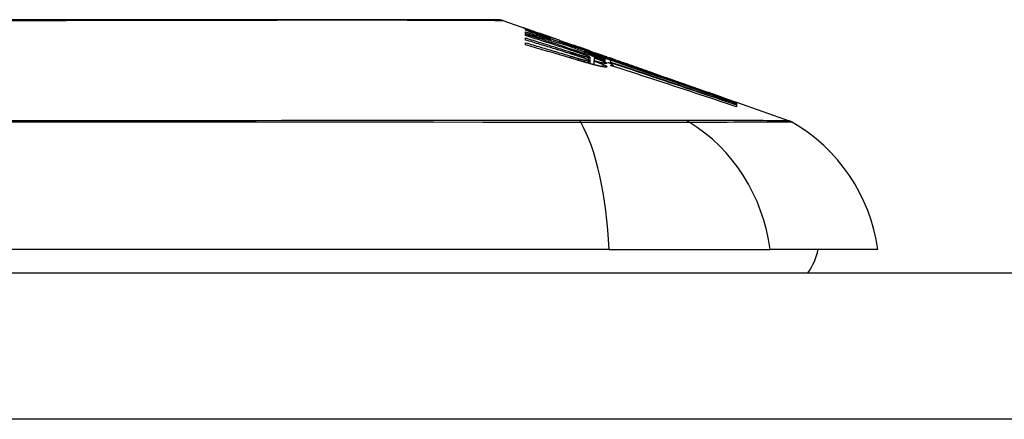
# Model space of a CAD drawing. Header units: inches. Extents: x 25 to 686, y 75 to 315.
# Tile 76 of 256: x 87.112 to 87.777, y 306.681 to 306.951. Entities that reach past the tile are written whole.
import ezdxf

# ---------------------------------------------------------------- set-up
doc = ezdxf.new("R2010")
doc.units = ezdxf.units.IN
doc.header["$MEASUREMENT"] = 0
doc.layers.add('Visible Edges(ANSI)', color=7, linetype='Continuous', lineweight=25)
doc.layers.add('Visible Tangent Edges(ANSI)', color=7, linetype='Continuous', lineweight=25)

msp = doc.modelspace()

# ---------------------------------------------------------------- linework, layer by layer
at = {"layer": 'Visible Edges(ANSI)'}
for p, q in [((87.43815, 306.95007), (87.45496, 306.94418)), ((87.45362, 306.94345), (87.45362, 306.94407)), ((87.45362, 306.94119), (87.45362, 306.94228)), ((87.45362, 306.93978), (87.45362, 306.94091)), ((87.46004, 306.94239), (87.46357, 306.94113)), ((87.46325, 306.94121), (87.46325, 306.9408)), ((87.47019, 306.93862), (87.47019, 306.93831)), ((87.45362, 306.93682), (87.45362, 306.93818)), ((87.45362, 306.93345), (87.45362, 306.93497)), ((87.4705, 306.9372), (87.4705, 306.93636)), ((87.47682, 306.93599), (87.47682, 306.93653)), ((87.48179, 306.9337), (87.48179, 306.93298)), ((87.48966, 306.93204), (87.48614, 306.93327)), ((87.48614, 306.93327), (87.48614, 306.93307)), ((87.48614, 306.93307), (87.48614, 306.93277)), ((87.49318, 306.92947), (87.49318, 306.92877)), ((87.49701, 306.92516), (87.49701, 306.92272)), ((87.49726, 306.92935), (87.50048, 306.92824)), ((87.49753, 306.92923), (87.49753, 306.92892)), ((87.50946, 306.92369), (87.50377, 306.92578)), ((87.50558, 306.92647), (87.51016, 306.92486)), ((87.50716, 306.92548), (87.50716, 306.92502)), ((87.49701, 306.92272), (87.49701, 306.92086)), ((87.49971, 306.92279), (87.49971, 306.92014)), ((87.49991, 306.9249), (87.49991, 306.92489)), ((87.49991, 306.92489), (87.49991, 306.92274)), ((87.50716, 306.92433), (87.50716, 306.92359)), ((87.50716, 306.92329), (87.50716, 306.92252)), ((87.50933, 306.92156), (87.5113, 306.92092)), ((87.5113, 306.92301), (87.50946, 306.92369)), ((87.51023, 306.92484), (87.51016, 306.92486)), ((87.5113, 306.92174), (87.5113, 306.92301)), ((87.5113, 306.92092), (87.5113, 306.92152)), ((87.5113, 306.92092), (87.5113, 306.92068)), ((87.51143, 306.92348), (87.51143, 306.92416)), ((87.51143, 306.92348), (87.51143, 306.92331)), ((87.51275, 306.92391), (87.51275, 306.92388)), ((87.51275, 306.91969), (87.51275, 306.91908)), ((87.53819, 306.91505), (87.54875, 306.91136)), ((87.594, 306.89536), (87.594, 306.89484)), ((87.59623, 306.89474), (87.63169, 306.88233)), ((87.59623, 306.89473), (87.59623, 306.89407)), ((87.59624, 306.89456), (87.59623, 306.89407)), ((87.59623, 306.89398), (87.59623, 306.89307)), ((87.59623, 306.89294), (87.59623, 306.89168)), ((87.59624, 306.89458), (87.59624, 306.89457)), ((87.59624, 306.89457), (87.59624, 306.89456)), ((87.51003, 306.79542), (86.65266, 306.79542)), ((87.51003, 306.79542), (87.61882, 306.79542)), ((87.69158, 306.79542), (87.61882, 306.79542)), ((25.62734, 306.77967), (91.23234, 306.77967))]:
    msp.add_line(p, q, dxfattribs=at)
at = {"layer": 'Visible Edges(ANSI)', "flags": 128}
for points in [[(87.43654, 306.95034), (87.43611, 306.95034), (87.43482, 306.95035), (87.43269, 306.95035), (87.42972, 306.95036), (87.42592, 306.95037), (87.42128, 306.95039), (87.4158, 306.9504), (87.40951, 306.95041), (87.40242, 306.95043), (87.39456, 306.95045), (87.38596, 306.95046), (87.37666, 306.95048), (87.36667, 306.9505), (87.35598, 306.95051), (87.34463, 306.95053), (87.33265, 306.95053), (87.32006, 306.95053), (87.30689, 306.95051), (87.29318, 306.9505), (87.27898, 306.95048), (87.26427, 306.95046), (87.2491, 306.95045), (87.2335, 306.95043), (87.21755, 306.95041), (87.20131, 306.9504), (87.18481, 306.95039), (87.16805, 306.95037), (87.15104, 306.95036), (87.13385, 306.95035), (87.11654, 306.95035), (87.09916, 306.95034)], [(87.45642, 306.94334), (87.45582, 306.94357), (87.45527, 306.94378), (87.45477, 306.94398), (87.45431, 306.94416), (87.4539, 306.94432), (87.45355, 306.94447), (87.45323, 306.9446), (87.45297, 306.94471), (87.45275, 306.9448), (87.45258, 306.94488), (87.45244, 306.94495), (87.45235, 306.945), (87.45229, 306.94503), (87.45227, 306.94505), (87.45229, 306.94506), (87.45234, 306.94505), (87.45243, 306.94503), (87.45256, 306.94499), (87.45274, 306.94494), (87.45296, 306.94487), (87.45322, 306.94478), (87.45353, 306.94468), (87.45389, 306.94456), (87.45429, 306.94442)], [(87.45362, 306.94407), (87.45469, 306.94368), (87.45577, 306.94328), (87.45685, 306.94289), (87.45793, 306.94249), (87.45902, 306.94209), (87.46011, 306.94169), (87.46121, 306.94128), (87.46232, 306.94087), (87.46343, 306.94046), (87.46456, 306.94005), (87.46569, 306.93963), (87.46684, 306.93921), (87.468, 306.93878), (87.46917, 306.93835), (87.47036, 306.93792), (87.47156, 306.93747), (87.47277, 306.93703), (87.474, 306.93657), (87.47525, 306.93611), (87.47652, 306.93565), (87.47781, 306.93517), (87.47911, 306.93469), (87.48044, 306.9342), (87.48179, 306.9337)], [(87.4705, 306.9372), (87.46977, 306.93747), (87.46904, 306.93774), (87.46831, 306.93801), (87.46758, 306.93828), (87.46686, 306.93855), (87.46614, 306.93881), (87.46542, 306.93908), (87.46471, 306.93934), (87.46399, 306.93961), (87.46328, 306.93987), (87.46258, 306.94013), (87.46187, 306.94039), (87.46117, 306.94065), (87.46047, 306.94091), (87.45977, 306.94117), (87.45908, 306.94143), (87.45839, 306.94168), (87.4577, 306.94194), (87.45701, 306.94219), (87.45633, 306.94245), (87.45565, 306.9427), (87.45497, 306.94295), (87.45429, 306.9432), (87.45362, 306.94345)], [(87.45362, 306.94228), (87.45432, 306.94208), (87.45503, 306.94187), (87.45573, 306.94166), (87.45644, 306.94145), (87.45714, 306.94124), (87.45785, 306.94103), (87.45855, 306.94082), (87.45925, 306.94061), (87.45996, 306.9404), (87.46066, 306.94019), (87.46137, 306.93998), (87.46207, 306.93977), (87.46277, 306.93956), (87.46348, 306.93935), (87.46418, 306.93913), (87.46488, 306.93892), (87.46559, 306.93871), (87.46629, 306.93849), (87.46699, 306.93828), (87.46769, 306.93806), (87.4684, 306.93785), (87.4691, 306.93763), (87.4698, 306.93742), (87.4705, 306.9372)], [(87.4821, 306.93289), (87.48092, 306.93324), (87.47974, 306.9336), (87.47856, 306.93396), (87.47738, 306.93432), (87.47619, 306.93467), (87.47501, 306.93502), (87.47383, 306.93538), (87.47264, 306.93573), (87.47145, 306.93608), (87.47027, 306.93643), (87.46908, 306.93678), (87.46789, 306.93713), (87.46671, 306.93747), (87.46552, 306.93782), (87.46433, 306.93816), (87.46314, 306.9385), (87.46195, 306.93884), (87.46076, 306.93918), (87.45957, 306.93952), (87.45838, 306.93986), (87.45719, 306.94019), (87.456, 306.94052), (87.45481, 306.94086), (87.45362, 306.94119)], [(87.45362, 306.94091), (87.45584, 306.94019), (87.45807, 306.93947), (87.46031, 306.93874), (87.46254, 306.93801), (87.46478, 306.93728), (87.46702, 306.93655), (87.46926, 306.93582), (87.4715, 306.93508), (87.47374, 306.93435), (87.47599, 306.93361), (87.47823, 306.93287), (87.48047, 306.93214), (87.48271, 306.9314), (87.48495, 306.93066), (87.48719, 306.92992), (87.48942, 306.92918), (87.49165, 306.92844), (87.49388, 306.9277), (87.49611, 306.92696), (87.49833, 306.92623), (87.50054, 306.92549), (87.50275, 306.92475), (87.50496, 306.92402), (87.50716, 306.92329)], [(87.48469, 306.92981), (87.4834, 306.93023), (87.48211, 306.93065), (87.48082, 306.93107), (87.47953, 306.93148), (87.47824, 306.9319), (87.47694, 306.93232), (87.47565, 306.93274), (87.47436, 306.93315), (87.47306, 306.93357), (87.47177, 306.93399), (87.47047, 306.9344), (87.46917, 306.93482), (87.46788, 306.93524), (87.46658, 306.93565), (87.46528, 306.93607), (87.46399, 306.93648), (87.46269, 306.9369), (87.46139, 306.93731), (87.4601, 306.93772), (87.4588, 306.93814), (87.4575, 306.93855), (87.45621, 306.93896), (87.45491, 306.93937), (87.45362, 306.93978)], [(87.45429, 306.94442), (87.45446, 306.94436), (87.45463, 306.9443), (87.45481, 306.94424), (87.45499, 306.94417), (87.45518, 306.9441), (87.45538, 306.94404), (87.45559, 306.94396), (87.4558, 306.94389), (87.45601, 306.94381), (87.45624, 306.94373), (87.45647, 306.94365), (87.45671, 306.94357), (87.45695, 306.94348), (87.4572, 306.94339), (87.45746, 306.9433), (87.45772, 306.94321), (87.45799, 306.94311), (87.45827, 306.94302), (87.45855, 306.94292), (87.45883, 306.94281), (87.45913, 306.94271), (87.45943, 306.9426), (87.45973, 306.9425), (87.46004, 306.94239)], [(87.47019, 306.93831), (87.46952, 306.93855), (87.46886, 306.93878), (87.46819, 306.93902), (87.46753, 306.93926), (87.46688, 306.93949), (87.46623, 306.93972), (87.46558, 306.93996), (87.46494, 306.94019), (87.46431, 306.94041), (87.46369, 306.94064), (87.46308, 306.94086), (87.46248, 306.94108), (87.46189, 306.9413), (87.46131, 306.94151), (87.46074, 306.94171), (87.46019, 306.94192), (87.45966, 306.94212), (87.45914, 306.94231), (87.45864, 306.9425), (87.45815, 306.94268), (87.45769, 306.94285), (87.45724, 306.94302), (87.45682, 306.94318), (87.45642, 306.94334)], [(87.46646, 306.94015), (87.46598, 306.94032), (87.46554, 306.94047), (87.46513, 306.94061), (87.46477, 306.94073), (87.46446, 306.94084), (87.46418, 306.94093), (87.46395, 306.94101), (87.46375, 306.94108), (87.46359, 306.94113), (87.46346, 306.94116), (87.46337, 306.94119), (87.4633, 306.94121), (87.46326, 306.94121), (87.46325, 306.94121), (87.46327, 306.94119), (87.46333, 306.94116), (87.46343, 306.94112), (87.46358, 306.94106), (87.46378, 306.94098), (87.46402, 306.94088), (87.46431, 306.94077), (87.46465, 306.94064), (87.46504, 306.94049), (87.46548, 306.94033)], [(87.46548, 306.94033), (87.46563, 306.94027), (87.46578, 306.94021), (87.46594, 306.94015), (87.46611, 306.94009), (87.46627, 306.94003), (87.46645, 306.93997), (87.46662, 306.9399), (87.4668, 306.93984), (87.46698, 306.93977), (87.46717, 306.9397), (87.46736, 306.93963), (87.46755, 306.93956), (87.46775, 306.93949), (87.46795, 306.93942), (87.46816, 306.93934), (87.46837, 306.93927), (87.46858, 306.93919), (87.4688, 306.93911), (87.46902, 306.93903), (87.46924, 306.93895), (87.46947, 306.93887), (87.46971, 306.93879), (87.46995, 306.9387), (87.47019, 306.93862)], [(87.47682, 306.93653), (87.47635, 306.9367), (87.47589, 306.93686), (87.47542, 306.93702), (87.47496, 306.93718), (87.47449, 306.93735), (87.47403, 306.93751), (87.47357, 306.93767), (87.47311, 306.93783), (87.47266, 306.93799), (87.4722, 306.93815), (87.47175, 306.93831), (87.4713, 306.93846), (87.47085, 306.93862), (87.47041, 306.93878), (87.46997, 306.93893), (87.46954, 306.93908), (87.46912, 306.93923), (87.4687, 306.93937), (87.4683, 306.93951), (87.4679, 306.93965), (87.46752, 306.93978), (87.46715, 306.93991), (87.4668, 306.94003), (87.46646, 306.94015)], [(87.45362, 306.93818), (87.45487, 306.93779), (87.45612, 306.93741), (87.45738, 306.93702), (87.45863, 306.93663), (87.45988, 306.93625), (87.46114, 306.93586), (87.46239, 306.93547), (87.46364, 306.93508), (87.46489, 306.93469), (87.46615, 306.9343), (87.4674, 306.93391), (87.46865, 306.93352), (87.46991, 306.93313), (87.47116, 306.93273), (87.47241, 306.93234), (87.47366, 306.93195), (87.47491, 306.93156), (87.47616, 306.93116), (87.47741, 306.93077), (87.47866, 306.93038), (87.47991, 306.92998), (87.48116, 306.92959), (87.48241, 306.9292), (87.48365, 306.9288)], [(87.48345, 306.92772), (87.48221, 306.9281), (87.48097, 306.92848), (87.47973, 306.92887), (87.47849, 306.92925), (87.47725, 306.92963), (87.47601, 306.93001), (87.47477, 306.9304), (87.47352, 306.93078), (87.47228, 306.93116), (87.47104, 306.93154), (87.46979, 306.93192), (87.46855, 306.9323), (87.46731, 306.93268), (87.46606, 306.93306), (87.46482, 306.93344), (87.46357, 306.93382), (87.46233, 306.93419), (87.46108, 306.93457), (87.45984, 306.93495), (87.4586, 306.93532), (87.45735, 306.9357), (87.45611, 306.93607), (87.45486, 306.93645), (87.45362, 306.93682)], [(87.45362, 306.93497), (87.45488, 306.9346), (87.45615, 306.93423), (87.45742, 306.93386), (87.45868, 306.93349), (87.45995, 306.93312), (87.46121, 306.93275), (87.46248, 306.93238), (87.46375, 306.93201), (87.46501, 306.93163), (87.46628, 306.93126), (87.46754, 306.93089), (87.46881, 306.93051), (87.47007, 306.93014), (87.47134, 306.92976), (87.4726, 306.92938), (87.47387, 306.92901), (87.47513, 306.92863), (87.4764, 306.92825), (87.47766, 306.92787), (87.47892, 306.92749), (87.48018, 306.92711), (87.48144, 306.92673), (87.4827, 306.92635), (87.48396, 306.92597)], [(87.48945, 306.92304), (87.48797, 306.92348), (87.48648, 306.92392), (87.48499, 306.92436), (87.4835, 306.9248), (87.48201, 306.92524), (87.48052, 306.92568), (87.47903, 306.92612), (87.47754, 306.92656), (87.47604, 306.927), (87.47455, 306.92743), (87.47306, 306.92787), (87.47156, 306.9283), (87.47007, 306.92874), (87.46857, 306.92917), (87.46708, 306.9296), (87.46558, 306.93003), (87.46409, 306.93046), (87.46259, 306.93089), (87.4611, 306.93132), (87.4596, 306.93175), (87.4581, 306.93218), (87.45661, 306.9326), (87.45511, 306.93303), (87.45362, 306.93345)], [(87.47682, 306.93646), (87.47733, 306.93628), (87.47782, 306.93611), (87.47831, 306.93594), (87.47877, 306.93578), (87.47922, 306.93562), (87.47964, 306.93547), (87.48005, 306.93533), (87.48043, 306.93519), (87.4808, 306.93507), (87.48116, 306.93494), (87.48152, 306.93482), (87.48188, 306.93469), (87.48223, 306.93457), (87.48259, 306.93444), (87.48295, 306.93432), (87.48331, 306.93419), (87.48366, 306.93407), (87.48402, 306.93394), (87.48437, 306.93382), (87.48473, 306.9337), (87.48508, 306.93357), (87.48543, 306.93345), (87.48579, 306.93333), (87.48614, 306.93321)], [(87.48873, 306.93189), (87.48824, 306.93206), (87.48775, 306.93222), (87.48726, 306.93239), (87.48676, 306.93256), (87.48627, 306.93273), (87.48578, 306.9329), (87.48528, 306.93307), (87.48479, 306.93323), (87.4843, 306.9334), (87.4838, 306.93357), (87.4833, 306.93375), (87.48281, 306.93392), (87.48231, 306.93409), (87.48181, 306.93426), (87.48132, 306.93443), (87.48082, 306.9346), (87.48032, 306.93477), (87.47982, 306.93495), (87.47932, 306.93512), (87.47882, 306.93529), (87.47832, 306.93547), (87.47782, 306.93564), (87.47732, 306.93581), (87.47682, 306.93599)], [(87.48179, 306.9337), (87.48285, 306.93337), (87.48391, 306.93303), (87.48497, 306.9327), (87.48603, 306.93236), (87.48709, 306.93202), (87.48815, 306.93168), (87.4892, 306.93134), (87.49026, 306.931), (87.49132, 306.93066), (87.49238, 306.93032), (87.49344, 306.92997), (87.4945, 306.92963), (87.49556, 306.92929), (87.49662, 306.92894), (87.49768, 306.9286), (87.49873, 306.92825), (87.49979, 306.92791), (87.50085, 306.92756), (87.5019, 306.92721), (87.50296, 306.92687), (87.50401, 306.92652), (87.50506, 306.92617), (87.50611, 306.92582), (87.50716, 306.92548)], [(87.50716, 306.92359), (87.50615, 306.92397), (87.50514, 306.92434), (87.50414, 306.92471), (87.50313, 306.92508), (87.50212, 306.92546), (87.50112, 306.92583), (87.50011, 306.9262), (87.4991, 306.92658), (87.49809, 306.92695), (87.49707, 306.92733), (87.49605, 306.92771), (87.49502, 306.92809), (87.49399, 306.92847), (87.49295, 306.92886), (87.49191, 306.92924), (87.49086, 306.92963), (87.4898, 306.93003), (87.48873, 306.93042), (87.48765, 306.93082), (87.48657, 306.93123), (87.48547, 306.93164), (87.48436, 306.93205), (87.48323, 306.93246), (87.4821, 306.93289)], [(87.48614, 306.93307), (87.48652, 306.93294), (87.4869, 306.93281), (87.48727, 306.93268), (87.48765, 306.93255), (87.48803, 306.93242), (87.48841, 306.93229), (87.48879, 306.93216), (87.48917, 306.93203), (87.48954, 306.9319), (87.48991, 306.93177), (87.49028, 306.93165), (87.49064, 306.93152), (87.49101, 306.9314), (87.49136, 306.93128), (87.49171, 306.93116), (87.49206, 306.93104), (87.4924, 306.93092), (87.49274, 306.93081), (87.49307, 306.93069), (87.4934, 306.93058), (87.49372, 306.93047), (87.49403, 306.93037), (87.49433, 306.93026), (87.49463, 306.93016)], [(87.49888, 306.92847), (87.49849, 306.9286), (87.4981, 306.92873), (87.4977, 306.92886), (87.49731, 306.929), (87.49691, 306.92913), (87.4965, 306.92926), (87.49609, 306.9294), (87.49568, 306.92954), (87.49527, 306.92968), (87.49485, 306.92982), (87.49443, 306.92996), (87.49401, 306.9301), (87.49359, 306.93024), (87.49316, 306.93039), (87.49273, 306.93053), (87.49229, 306.93068), (87.49186, 306.93083), (87.49142, 306.93098), (87.49097, 306.93113), (87.49053, 306.93128), (87.49008, 306.93143), (87.48963, 306.93158), (87.48918, 306.93173), (87.48873, 306.93189)], [(87.49339, 306.93073), (87.49325, 306.93078), (87.4931, 306.93083), (87.49296, 306.93088), (87.49281, 306.93093), (87.49267, 306.93098), (87.49252, 306.93104), (87.49237, 306.93109), (87.49222, 306.93114), (87.49207, 306.93119), (87.49192, 306.93125), (87.49177, 306.9313), (87.49161, 306.93136), (87.49145, 306.93141), (87.4913, 306.93146), (87.49114, 306.93152), (87.49098, 306.93158), (87.49082, 306.93163), (87.49066, 306.93169), (87.49049, 306.93175), (87.49033, 306.9318), (87.49016, 306.93186), (87.49, 306.93192), (87.48983, 306.93198), (87.48966, 306.93204)], [(87.48836, 306.92616), (87.48816, 306.92622), (87.48796, 306.92629), (87.48775, 306.92635), (87.48755, 306.92642), (87.48735, 306.92649), (87.48714, 306.92655), (87.48694, 306.92662), (87.48673, 306.92668), (87.48653, 306.92675), (87.48632, 306.92681), (87.48612, 306.92688), (87.48591, 306.92694), (87.48571, 306.92701), (87.4855, 306.92707), (87.4853, 306.92714), (87.48509, 306.9272), (87.48489, 306.92727), (87.48468, 306.92733), (87.48448, 306.92739), (87.48427, 306.92746), (87.48406, 306.92752), (87.48386, 306.92759), (87.48365, 306.92765), (87.48345, 306.92772)], [(87.48365, 306.9288), (87.48385, 306.92874), (87.48405, 306.92868), (87.48424, 306.92861), (87.48444, 306.92855), (87.48463, 306.92849), (87.48483, 306.92843), (87.48503, 306.92837), (87.48522, 306.9283), (87.48542, 306.92824), (87.48562, 306.92818), (87.48581, 306.92812), (87.48601, 306.92806), (87.48621, 306.92799), (87.4864, 306.92793), (87.4866, 306.92787), (87.48679, 306.92781), (87.48699, 306.92775), (87.48719, 306.92769), (87.48738, 306.92762), (87.48758, 306.92756), (87.48778, 306.9275), (87.48797, 306.92744), (87.48817, 306.92738), (87.48836, 306.92731)], [(87.48396, 306.92597), (87.48417, 306.92591), (87.48439, 306.92585), (87.4846, 306.92578), (87.48481, 306.92572), (87.48502, 306.92566), (87.48523, 306.92559), (87.48544, 306.92553), (87.48565, 306.92546), (87.48587, 306.9254), (87.48608, 306.92534), (87.48629, 306.92527), (87.4865, 306.92521), (87.48671, 306.92515), (87.48693, 306.92508), (87.48714, 306.92502), (87.48735, 306.92496), (87.48756, 306.92489), (87.48777, 306.92483), (87.48798, 306.92477), (87.48819, 306.9247), (87.48841, 306.92464), (87.48862, 306.92458), (87.48883, 306.92452), (87.48904, 306.92445)], [(87.49106, 306.92767), (87.49081, 306.92775), (87.49056, 306.92784), (87.49031, 306.92793), (87.49005, 306.92802), (87.48979, 306.92811), (87.48953, 306.9282), (87.48927, 306.92829), (87.489, 306.92838), (87.48874, 306.92847), (87.48847, 306.92856), (87.4882, 306.92865), (87.48794, 306.92874), (87.48767, 306.92883), (87.4874, 306.92892), (87.48713, 306.92901), (87.48686, 306.9291), (87.48659, 306.92919), (87.48632, 306.92928), (87.48605, 306.92937), (87.48577, 306.92946), (87.4855, 306.92955), (87.48523, 306.92964), (87.48496, 306.92972), (87.48469, 306.92981)], [(87.48836, 306.92731), (87.48855, 306.92726), (87.48873, 306.9272), (87.48891, 306.92714), (87.4891, 306.92709), (87.48928, 306.92703), (87.48946, 306.92697), (87.48964, 306.92692), (87.48982, 306.92686), (87.49, 306.9268), (87.49019, 306.92675), (87.49037, 306.92669), (87.49055, 306.92664), (87.49072, 306.92659), (87.4909, 306.92653), (87.49108, 306.92648), (87.49126, 306.92642), (87.49144, 306.92637), (87.49161, 306.92632), (87.49179, 306.92627), (87.49197, 306.92621), (87.49214, 306.92616), (87.49232, 306.92611), (87.49249, 306.92606), (87.49266, 306.92601)], [(87.49271, 306.92469), (87.49255, 306.92475), (87.49237, 306.92481), (87.4922, 306.92487), (87.49203, 306.92493), (87.49186, 306.92499), (87.49168, 306.92505), (87.4915, 306.92511), (87.49133, 306.92517), (87.49115, 306.92523), (87.49097, 306.92529), (87.49079, 306.92536), (87.49061, 306.92542), (87.49042, 306.92548), (87.49024, 306.92554), (87.49006, 306.9256), (87.48987, 306.92566), (87.48969, 306.92573), (87.4895, 306.92579), (87.48931, 306.92585), (87.48912, 306.92591), (87.48894, 306.92597), (87.48875, 306.92603), (87.48856, 306.9261), (87.48836, 306.92616)], [(87.49479, 306.92628), (87.49466, 306.92633), (87.49453, 306.92638), (87.4944, 306.92643), (87.49426, 306.92648), (87.49412, 306.92654), (87.49398, 306.92659), (87.49384, 306.92665), (87.49369, 306.9267), (87.49354, 306.92676), (87.49339, 306.92682), (87.49323, 306.92688), (87.49307, 306.92694), (87.49291, 306.92699), (87.49275, 306.92705), (87.49259, 306.92711), (87.49242, 306.92717), (87.49226, 306.92724), (87.49209, 306.9273), (87.49192, 306.92736), (87.49175, 306.92742), (87.49158, 306.92748), (87.49141, 306.92754), (87.49123, 306.9276), (87.49106, 306.92767)], [(87.49266, 306.92601), (87.49282, 306.92596), (87.49298, 306.92592), (87.49313, 306.92587), (87.49329, 306.92583), (87.49344, 306.92579), (87.49359, 306.92575), (87.49373, 306.9257), (87.49388, 306.92567), (87.49402, 306.92563), (87.49416, 306.92559), (87.4943, 306.92555), (87.49444, 306.92552), (87.49457, 306.92548), (87.4947, 306.92545), (87.49482, 306.92542), (87.49495, 306.92538), (87.49507, 306.92535), (87.49518, 306.92533), (87.4953, 306.9253), (87.49541, 306.92527), (87.49552, 306.92525), (87.49562, 306.92522), (87.49572, 306.9252), (87.49582, 306.92518)], [(87.50716, 306.92502), (87.50658, 306.92521), (87.506, 306.92539), (87.50542, 306.92558), (87.50484, 306.92577), (87.50425, 306.92596), (87.50367, 306.92614), (87.50309, 306.92633), (87.50251, 306.92652), (87.50193, 306.9267), (87.50134, 306.92689), (87.50076, 306.92707), (87.50018, 306.92726), (87.49959, 306.92745), (87.49901, 306.92763), (87.49843, 306.92782), (87.49785, 306.928), (87.49726, 306.92819), (87.49668, 306.92837), (87.4961, 306.92856), (87.49551, 306.92874), (87.49493, 306.92892), (87.49435, 306.92911), (87.49376, 306.92929), (87.49318, 306.92947)], [(87.49318, 306.92947), (87.49374, 306.92927), (87.49431, 306.92906), (87.49488, 306.92885), (87.49545, 306.92864), (87.49602, 306.92843), (87.49659, 306.92822), (87.49717, 306.92801), (87.49774, 306.9278), (87.49832, 306.92758), (87.4989, 306.92737), (87.49948, 306.92716), (87.50007, 306.92694), (87.50065, 306.92673), (87.50124, 306.92651), (87.50183, 306.92629), (87.50241, 306.92608), (87.503, 306.92586), (87.5036, 306.92564), (87.50419, 306.92543), (87.50478, 306.92521), (87.50538, 306.92499), (87.50597, 306.92477), (87.50657, 306.92455), (87.50716, 306.92433)], [(87.49634, 306.92969), (87.49625, 306.92972), (87.49615, 306.92975), (87.49605, 306.92979), (87.49595, 306.92983), (87.49585, 306.92986), (87.49574, 306.9299), (87.49563, 306.92994), (87.49552, 306.92998), (87.49541, 306.93002), (87.49529, 306.93006), (87.49518, 306.9301), (87.49505, 306.93014), (87.49493, 306.93019), (87.4948, 306.93023), (87.49467, 306.93028), (87.49454, 306.93033), (87.4944, 306.93037), (87.49427, 306.93042), (87.49413, 306.93047), (87.49398, 306.93052), (87.49384, 306.93057), (87.49369, 306.93062), (87.49354, 306.93068), (87.49339, 306.93073)], [(87.49463, 306.93016), (87.49506, 306.93002), (87.49545, 306.92989), (87.49581, 306.92977), (87.49613, 306.92966), (87.49641, 306.92957), (87.49666, 306.92949), (87.49687, 306.92942), (87.49705, 306.92937), (87.4972, 306.92932), (87.49732, 306.92929), (87.49741, 306.92926), (87.49747, 306.92924), (87.49751, 306.92923), (87.49753, 306.92923), (87.49753, 306.92924), (87.49751, 306.92925), (87.49746, 306.92927), (87.49739, 306.9293), (87.4973, 306.92934), (87.49717, 306.92938), (87.49702, 306.92944), (87.49683, 306.92951), (87.4966, 306.92959), (87.49634, 306.92969)], [(87.49655, 306.92549), (87.4965, 306.92551), (87.49646, 306.92554), (87.49641, 306.92556), (87.49635, 306.92559), (87.4963, 306.92562), (87.49624, 306.92565), (87.49618, 306.92568), (87.49612, 306.92571), (87.49605, 306.92574), (87.49598, 306.92577), (87.49591, 306.9258), (87.49584, 306.92583), (87.49576, 306.92587), (87.49568, 306.9259), (87.4956, 306.92594), (87.49552, 306.92597), (87.49543, 306.92601), (87.49535, 306.92605), (87.49526, 306.92608), (87.49517, 306.92612), (87.49507, 306.92616), (87.49498, 306.9262), (87.49488, 306.92624), (87.49479, 306.92628)], [(87.49582, 306.92518), (87.49598, 306.92515), (87.49611, 306.92512), (87.49624, 306.9251), (87.49636, 306.92508), (87.49646, 306.92507), (87.49655, 306.92506), (87.49663, 306.92505), (87.4967, 306.92505), (87.49676, 306.92505), (87.49682, 306.92505), (87.49686, 306.92505), (87.4969, 306.92506), (87.49693, 306.92507), (87.49696, 306.92508), (87.49698, 306.92509), (87.497, 306.92511), (87.49701, 306.92512), (87.49701, 306.92514), (87.49701, 306.92517), (87.49699, 306.9252), (87.49694, 306.92524), (87.49685, 306.9253), (87.49673, 306.92538), (87.49655, 306.92549)], [(87.50597, 306.92615), (87.50575, 306.92622), (87.50553, 306.92629), (87.50529, 306.92636), (87.50505, 306.92644), (87.50481, 306.92652), (87.50456, 306.9266), (87.5043, 306.92669), (87.50403, 306.92677), (87.50376, 306.92686), (87.50347, 306.92696), (87.50319, 306.92705), (87.50289, 306.92715), (87.50259, 306.92724), (87.50228, 306.92735), (87.50197, 306.92745), (87.50165, 306.92755), (87.50132, 306.92766), (87.50099, 306.92777), (87.50065, 306.92788), (87.50031, 306.928), (87.49996, 306.92811), (87.4996, 306.92823), (87.49924, 306.92835), (87.49888, 306.92847)], [(87.50048, 306.92824), (87.50079, 306.92813), (87.5011, 306.92802), (87.5014, 306.92792), (87.5017, 306.92781), (87.50199, 306.92771), (87.50228, 306.92761), (87.50256, 306.92752), (87.50284, 306.92742), (87.50311, 306.92733), (87.50337, 306.92724), (87.50363, 306.92715), (87.50388, 306.92706), (87.50413, 306.92697), (87.50437, 306.92689), (87.5046, 306.92681), (87.50483, 306.92673), (87.50505, 306.92665), (87.50527, 306.92658), (87.50548, 306.9265), (87.50568, 306.92643), (87.50588, 306.92636), (87.50607, 306.92629), (87.50626, 306.92623), (87.50644, 306.92617)], [(87.50373, 306.92595), (87.50406, 306.92584), (87.50438, 306.92574), (87.5047, 306.92564), (87.50502, 306.92554), (87.50534, 306.92543), (87.50566, 306.92533), (87.50598, 306.92523), (87.5063, 306.92513), (87.50662, 306.92502), (87.50694, 306.92492), (87.50726, 306.92482), (87.50759, 306.92472), (87.50791, 306.92461), (87.50823, 306.92451), (87.50855, 306.92441), (87.50887, 306.9243), (87.50919, 306.9242), (87.50951, 306.9241), (87.50983, 306.924), (87.51015, 306.92389), (87.51047, 306.92379), (87.51079, 306.92369), (87.51111, 306.92358), (87.51143, 306.92348)], [(87.59623, 306.89407), (87.59251, 306.89535), (87.58877, 306.89665), (87.58499, 306.89796), (87.5812, 306.89927), (87.57739, 306.90059), (87.57355, 306.90191), (87.5697, 306.90324), (87.56584, 306.90458), (87.56196, 306.90592), (87.55807, 306.90726), (87.55418, 306.9086), (87.55028, 306.90995), (87.54637, 306.91129), (87.54247, 306.91264), (87.53856, 306.91399), (87.53465, 306.91533), (87.53075, 306.91667), (87.52686, 306.91801), (87.52297, 306.91935), (87.51909, 306.92068), (87.51523, 306.922), (87.51138, 306.92332), (87.50755, 306.92464), (87.50373, 306.92595)], [(87.50377, 306.92578), (87.50759, 306.92447), (87.51142, 306.92316), (87.51527, 306.92185), (87.51913, 306.92052), (87.523, 306.9192), (87.52689, 306.91787), (87.53078, 306.91653), (87.53468, 306.91519), (87.53858, 306.91385), (87.54249, 306.91251), (87.54639, 306.91117), (87.5503, 306.90982), (87.5542, 306.90848), (87.55809, 306.90714), (87.56197, 306.9058), (87.56585, 306.90447), (87.56971, 306.90314), (87.57356, 306.90181), (87.57739, 306.90049), (87.5812, 306.89917), (87.585, 306.89786), (87.58877, 306.89656), (87.59251, 306.89526), (87.59623, 306.89398)], [(87.50644, 306.92617), (87.50681, 306.92603), (87.50715, 306.92591), (87.50746, 306.9258), (87.50772, 306.92571), (87.50795, 306.92562), (87.50815, 306.92555), (87.5083, 306.92549), (87.50843, 306.92544), (87.50852, 306.92541), (87.50858, 306.92538), (87.50861, 306.92536), (87.50861, 306.92535), (87.50858, 306.92536), (87.50852, 306.92537), (87.50843, 306.92539), (87.5083, 306.92543), (87.50814, 306.92547), (87.50795, 306.92553), (87.50771, 306.9256), (87.50744, 306.92568), (87.50714, 306.92578), (87.50679, 306.92589), (87.5064, 306.92601), (87.50597, 306.92615)], [(87.48904, 306.92445), (87.48922, 306.9244), (87.48939, 306.92435), (87.48957, 306.9243), (87.48975, 306.92424), (87.48993, 306.92419), (87.49011, 306.92414), (87.49028, 306.92409), (87.49046, 306.92404), (87.49064, 306.92399), (87.49081, 306.92394), (87.49099, 306.92389), (87.49116, 306.92384), (87.49134, 306.92379), (87.49151, 306.92374), (87.49168, 306.92369), (87.49185, 306.92365), (87.49202, 306.9236), (87.49219, 306.92355), (87.49236, 306.92351), (87.49253, 306.92346), (87.49269, 306.92342), (87.49286, 306.92337), (87.49302, 306.92333), (87.49318, 306.92329)], [(87.49831, 306.92051), (87.49796, 306.92061), (87.4976, 306.9207), (87.49725, 306.9208), (87.49689, 306.9209), (87.49653, 306.921), (87.49616, 306.9211), (87.4958, 306.9212), (87.49543, 306.9213), (87.49506, 306.92141), (87.49469, 306.92151), (87.49432, 306.92162), (87.49394, 306.92173), (87.49357, 306.92183), (87.49319, 306.92194), (87.49282, 306.92205), (87.49244, 306.92216), (87.49206, 306.92227), (87.49169, 306.92238), (87.49131, 306.92249), (87.49094, 306.9226), (87.49057, 306.92271), (87.49019, 306.92282), (87.48982, 306.92293), (87.48945, 306.92304)], [(87.49582, 306.92349), (87.49572, 306.92353), (87.49562, 306.92357), (87.49552, 306.92362), (87.49541, 306.92366), (87.4953, 306.92371), (87.49519, 306.92375), (87.49507, 306.9238), (87.49495, 306.92385), (87.49483, 306.9239), (87.49471, 306.92394), (87.49458, 306.92399), (87.49445, 306.92404), (87.49432, 306.9241), (87.49418, 306.92415), (87.49405, 306.9242), (87.49391, 306.92425), (87.49377, 306.92431), (87.49362, 306.92436), (87.49348, 306.92441), (87.49333, 306.92447), (87.49318, 306.92452), (87.49303, 306.92458), (87.49287, 306.92463), (87.49271, 306.92469)], [(87.49318, 306.92329), (87.49333, 306.92325), (87.49347, 306.92321), (87.49361, 306.92318), (87.49375, 306.92314), (87.49388, 306.92311), (87.49401, 306.92307), (87.49415, 306.92304), (87.49428, 306.92301), (87.4944, 306.92298), (87.49453, 306.92295), (87.49465, 306.92292), (87.49477, 306.9229), (87.49489, 306.92287), (87.495, 306.92284), (87.49511, 306.92282), (87.49522, 306.9228), (87.49532, 306.92278), (87.49543, 306.92275), (87.49552, 306.92274), (87.49562, 306.92272), (87.49571, 306.9227), (87.4958, 306.92268), (87.49589, 306.92267), (87.49598, 306.92265)], [(87.49598, 306.92265), (87.49614, 306.92263), (87.49629, 306.92261), (87.49642, 306.92259), (87.49653, 306.92258), (87.49663, 306.92258), (87.49672, 306.92258), (87.49679, 306.92259), (87.49685, 306.9226), (87.4969, 306.92261), (87.49694, 306.92262), (87.49697, 306.92264), (87.49699, 306.92266), (87.49701, 306.92269), (87.49701, 306.92272), (87.49701, 306.92275), (87.49699, 306.9228), (87.49695, 306.92285), (87.49688, 306.92291), (87.49679, 306.92299), (87.49666, 306.92307), (87.49651, 306.92316), (87.49632, 306.92326), (87.49609, 306.92337), (87.49582, 306.92349)], [(87.50426, 306.91904), (87.50406, 306.91908), (87.50385, 306.91913), (87.50363, 306.91918), (87.50341, 306.91923), (87.50319, 306.91928), (87.50297, 306.91933), (87.50273, 306.91938), (87.5025, 306.91944), (87.50226, 306.9195), (87.50202, 306.91956), (87.50177, 306.91962), (87.50152, 306.91968), (87.50127, 306.91974), (87.50101, 306.91981), (87.50075, 306.91987), (87.50049, 306.91994), (87.50022, 306.92001), (87.49995, 306.92008), (87.49968, 306.92015), (87.49941, 306.92022), (87.49914, 306.92029), (87.49886, 306.92036), (87.49859, 306.92044), (87.49831, 306.92051)], [(87.49971, 306.92279), (87.50001, 306.92268), (87.50032, 306.92257), (87.50062, 306.92246), (87.50091, 306.92235), (87.5012, 306.92224), (87.50149, 306.92213), (87.50177, 306.92202), (87.50205, 306.92192), (87.50232, 306.92181), (87.50259, 306.92171), (87.50286, 306.92161), (87.50312, 306.92151), (87.50337, 306.9214), (87.50362, 306.92131), (87.50387, 306.92121), (87.50411, 306.92111), (87.50435, 306.92101), (87.50459, 306.92092), (87.50482, 306.92082), (87.50505, 306.92073), (87.50527, 306.92063), (87.50549, 306.92054), (87.50571, 306.92045), (87.50592, 306.92036)], [(87.50664, 306.92104), (87.50646, 306.92107), (87.50627, 306.92111), (87.50607, 306.92115), (87.50586, 306.9212), (87.50563, 306.92124), (87.5054, 306.9213), (87.50515, 306.92135), (87.50489, 306.92141), (87.50462, 306.92148), (87.50434, 306.92155), (87.50405, 306.92162), (87.50376, 306.92169), (87.50345, 306.92177), (87.50314, 306.92185), (87.50282, 306.92194), (87.50249, 306.92202), (87.50216, 306.92211), (87.50182, 306.92221), (87.50148, 306.9223), (87.50113, 306.92239), (87.50078, 306.92249), (87.50043, 306.92259), (87.50007, 306.92269), (87.49971, 306.92279)], [(87.50716, 306.92252), (87.50686, 306.92262), (87.50656, 306.92272), (87.50626, 306.92282), (87.50595, 306.92291), (87.50565, 306.92301), (87.50535, 306.92311), (87.50505, 306.92321), (87.50475, 306.92331), (87.50444, 306.92341), (87.50414, 306.92351), (87.50384, 306.92361), (87.50354, 306.92371), (87.50324, 306.92381), (87.50293, 306.92391), (87.50263, 306.92401), (87.50233, 306.92411), (87.50203, 306.9242), (87.50172, 306.9243), (87.50142, 306.9244), (87.50112, 306.9245), (87.50082, 306.9246), (87.50052, 306.9247), (87.50021, 306.9248), (87.49991, 306.9249)], [(87.49991, 306.92489), (87.50024, 306.92477), (87.50055, 306.92465), (87.50087, 306.92453), (87.50118, 306.92441), (87.50149, 306.9243), (87.50179, 306.92418), (87.50209, 306.92407), (87.50238, 306.92396), (87.50267, 306.92384), (87.50296, 306.92373), (87.50324, 306.92362), (87.50351, 306.92352), (87.50378, 306.92341), (87.50404, 306.92331), (87.5043, 306.9232), (87.50455, 306.9231), (87.5048, 306.923), (87.50503, 306.92291), (87.50527, 306.92281), (87.50549, 306.92272), (87.50571, 306.92262), (87.50593, 306.92253), (87.50613, 306.92244), (87.50633, 306.92236)], [(87.50758, 306.91852), (87.50749, 306.91852), (87.5074, 306.91853), (87.50731, 306.91853), (87.50721, 306.91854), (87.50711, 306.91855), (87.507, 306.91856), (87.50689, 306.91858), (87.50677, 306.91859), (87.50665, 306.91861), (87.50652, 306.91862), (87.50639, 306.91864), (87.50626, 306.91866), (87.50612, 306.91869), (87.50597, 306.91871), (87.50582, 306.91873), (87.50567, 306.91876), (87.50551, 306.91879), (87.50535, 306.91882), (87.50518, 306.91885), (87.505, 306.91889), (87.50483, 306.91892), (87.50464, 306.91896), (87.50446, 306.919), (87.50426, 306.91904)], [(87.50592, 306.92036), (87.50615, 306.92026), (87.50637, 306.92017), (87.50658, 306.92007), (87.50678, 306.91998), (87.50697, 306.91989), (87.50715, 306.91981), (87.50732, 306.91973), (87.50747, 306.91965), (87.50762, 306.91957), (87.50776, 306.9195), (87.50789, 306.91943), (87.508, 306.91936), (87.50812, 306.91929), (87.50825, 306.9192), (87.50837, 306.91911), (87.50848, 306.91901), (87.50856, 306.91891), (87.5086, 306.91882), (87.5086, 306.91873), (87.50853, 306.91865), (87.50839, 306.91858), (87.50819, 306.91854), (87.50792, 306.91852), (87.50758, 306.91852)], [(87.50633, 306.92236), (87.50678, 306.92216), (87.50718, 306.92197), (87.50753, 306.9218), (87.50783, 306.92165), (87.50808, 306.92151), (87.50827, 306.92138), (87.50842, 306.92128), (87.50852, 306.92119), (87.50858, 306.92112), (87.50861, 306.92105), (87.50861, 306.921), (87.50859, 306.92096), (87.50855, 306.92093), (87.50848, 306.9209), (87.5084, 306.92088), (87.5083, 306.92087), (87.50817, 306.92087), (87.50802, 306.92087), (87.50785, 306.92088), (87.50765, 306.9209), (87.50743, 306.92092), (87.50719, 306.92095), (87.50693, 306.92099), (87.50664, 306.92104)], [(87.50995, 306.9213), (87.50992, 306.92131), (87.5099, 306.92132), (87.50987, 306.92133), (87.50985, 306.92134), (87.50982, 306.92135), (87.5098, 306.92136), (87.50977, 306.92137), (87.50975, 306.92138), (87.50972, 306.9214), (87.50969, 306.92141), (87.50967, 306.92142), (87.50964, 306.92143), (87.50962, 306.92144), (87.50959, 306.92145), (87.50957, 306.92146), (87.50954, 306.92147), (87.50951, 306.92148), (87.50949, 306.9215), (87.50946, 306.92151), (87.50944, 306.92152), (87.50941, 306.92153), (87.50938, 306.92154), (87.50936, 306.92155), (87.50933, 306.92156)], [(87.51108, 306.91961), (87.51132, 306.91958), (87.51155, 306.91955), (87.51176, 306.91953), (87.51195, 306.91952), (87.51212, 306.91951), (87.51227, 306.91951), (87.51239, 306.91951), (87.5125, 306.91953), (87.51259, 306.91954), (87.51266, 306.91957), (87.51271, 306.9196), (87.51274, 306.91964), (87.51275, 306.9197), (87.51273, 306.91976), (87.51267, 306.91984), (87.51257, 306.91994), (87.51241, 306.92006), (87.51221, 306.92019), (87.51196, 306.92034), (87.51165, 306.9205), (87.5113, 306.92068), (87.5109, 306.92087), (87.51045, 306.92108), (87.50995, 306.9213)], [(87.51253, 306.92395), (87.5126, 306.92393), (87.51266, 306.92392), (87.5127, 306.92391), (87.51273, 306.92391), (87.51275, 306.92391), (87.51275, 306.92391), (87.51274, 306.92392), (87.51271, 306.92393), (87.51267, 306.92395), (87.51262, 306.92397), (87.51255, 306.924), (87.51247, 306.92404), (87.51237, 306.92407), (87.51225, 306.92412), (87.51212, 306.92417), (87.51198, 306.92422), (87.51181, 306.92428), (87.51164, 306.92434), (87.51144, 306.92441), (87.51123, 306.92449), (87.51101, 306.92457), (87.51076, 306.92465), (87.51051, 306.92474), (87.51023, 306.92484)], [(87.59623, 306.89168), (87.59276, 306.89284), (87.58928, 306.894), (87.58578, 306.89517), (87.58226, 306.89633), (87.57874, 306.8975), (87.57521, 306.89868), (87.57166, 306.89985), (87.56811, 306.90102), (87.56455, 306.9022), (87.56099, 306.90337), (87.55742, 306.90455), (87.55385, 306.90572), (87.55027, 306.9069), (87.54669, 306.90807), (87.54311, 306.90924), (87.53954, 306.91041), (87.53596, 306.91157), (87.53239, 306.91273), (87.52882, 306.91389), (87.52526, 306.91505), (87.5217, 306.9162), (87.51815, 306.91734), (87.51461, 306.91848), (87.51108, 306.91961)], [(87.59623, 306.89307), (87.59278, 306.89425), (87.58931, 306.89543), (87.58583, 306.89662), (87.58233, 306.89781), (87.57882, 306.899), (87.5753, 306.9002), (87.57176, 306.9014), (87.56822, 306.9026), (87.56466, 306.9038), (87.5611, 306.90501), (87.55754, 306.90622), (87.55397, 306.90742), (87.5504, 306.90863), (87.54682, 306.90983), (87.54325, 306.91104), (87.53968, 306.91224), (87.53611, 306.91344), (87.53254, 306.91464), (87.52898, 306.91583), (87.52542, 306.91703), (87.52188, 306.91821), (87.51834, 306.91939), (87.51481, 306.92057), (87.5113, 306.92174)], [(87.5113, 306.92152), (87.51481, 306.92036), (87.51834, 306.91918), (87.52188, 306.918), (87.52543, 306.91682), (87.52898, 306.91563), (87.53254, 306.91444), (87.53611, 306.91325), (87.53968, 306.91205), (87.54325, 306.91086), (87.54682, 306.90965), (87.5504, 306.90845), (87.55397, 306.90725), (87.55754, 306.90605), (87.5611, 306.90484), (87.56466, 306.90364), (87.56821, 306.90244), (87.57176, 306.90124), (87.57529, 306.90005), (87.57882, 306.89885), (87.58233, 306.89766), (87.58583, 306.89647), (87.58931, 306.89529), (87.59278, 306.89411), (87.59623, 306.89294)], [(87.51143, 306.92416), (87.51484, 306.92297), (87.51826, 306.92178), (87.5217, 306.92058), (87.52514, 306.91938), (87.5286, 306.91818), (87.53206, 306.91697), (87.53553, 306.91576), (87.53901, 306.91455), (87.54248, 306.91334), (87.54596, 306.91212), (87.54944, 306.91091), (87.55292, 306.9097), (87.5564, 306.90848), (87.55987, 306.90727), (87.56333, 306.90606), (87.56679, 306.90486), (87.57024, 306.90366), (87.57368, 306.90246), (87.5771, 306.90126), (87.58052, 306.90007), (87.58391, 306.89888), (87.58729, 306.8977), (87.59066, 306.89653), (87.594, 306.89536)], [(87.53819, 306.91505), (87.53713, 306.91542), (87.53607, 306.9158), (87.535, 306.91617), (87.53394, 306.91654), (87.53287, 306.91691), (87.5318, 306.91728), (87.53074, 306.91766), (87.52967, 306.91803), (87.5286, 306.9184), (87.52752, 306.91877), (87.52645, 306.91915), (87.52538, 306.91952), (87.52431, 306.91989), (87.52324, 306.92026), (87.52216, 306.92063), (87.52109, 306.921), (87.52002, 306.92137), (87.51895, 306.92174), (87.51788, 306.92211), (87.51681, 306.92248), (87.51573, 306.92285), (87.51467, 306.92322), (87.5136, 306.92359), (87.51253, 306.92395)], [(87.594, 306.89536), (87.59221, 306.896), (87.5904, 306.89664), (87.58857, 306.89729), (87.58674, 306.89794), (87.58489, 306.8986), (87.58304, 306.89926), (87.58117, 306.89992), (87.5793, 306.90059), (87.57741, 306.90126), (87.57552, 306.90193), (87.57362, 306.9026), (87.57172, 306.90327), (87.56981, 306.90394), (87.5679, 306.90462), (87.56599, 306.9053), (87.56407, 306.90597), (87.56215, 306.90665), (87.56023, 306.90733), (87.55832, 306.908), (87.5564, 306.90867), (87.55448, 306.90935), (87.55257, 306.91002), (87.55066, 306.91069), (87.54875, 306.91136)], [(87.57727, 306.90131), (87.57806, 306.90103), (87.57885, 306.90076), (87.57964, 306.90049), (87.58043, 306.90021), (87.58123, 306.89994), (87.58202, 306.89967), (87.58281, 306.89939), (87.5836, 306.89912), (87.58439, 306.89884), (87.58519, 306.89857), (87.58598, 306.8983), (87.58677, 306.89802), (87.58756, 306.89775), (87.58835, 306.89747), (87.58914, 306.8972), (87.58993, 306.89692), (87.59072, 306.89665), (87.59151, 306.89638), (87.5923, 306.8961), (87.59308, 306.89583), (87.59387, 306.89555), (87.59466, 306.89528), (87.59545, 306.89501), (87.59623, 306.89473)], [(87.59623, 306.89474), (87.59623, 306.89474), (87.59623, 306.89474), (87.59623, 306.89474), (87.59623, 306.89473), (87.59623, 306.89473), (87.59623, 306.89473), (87.59623, 306.89472), (87.59623, 306.89472), (87.59623, 306.89472), (87.59623, 306.89471), (87.59623, 306.8947), (87.59623, 306.8947), (87.59623, 306.89469), (87.59623, 306.89468), (87.59624, 306.89468), (87.59624, 306.89467), (87.59624, 306.89466), (87.59624, 306.89465), (87.59624, 306.89464), (87.59624, 306.89463), (87.59624, 306.89462), (87.59624, 306.89461), (87.59624, 306.89459), (87.59624, 306.89458)]]:
    msp.add_lwpolyline(points, dxfattribs=at)
at = {"layer": 'Visible Edges(ANSI)'}
for centre, radius, start, end in [((87.43653, 306.94542), 0.00492, 70.70995, 89.82686), ((87.62844, 306.87304), 0.00984, 60.18311, 70.70995), ((87.5746, 306.7791), 0.11811, 7.9413, 60.18311), ((87.61284, 306.8033), 0.03937, 323.1301, 348.46304)]:
    msp.add_arc(centre, radius, start, end, dxfattribs=at)
at = {"layer": 'Visible Tangent Edges(ANSI)'}
for p, q in [((87.45429, 306.94442), (87.45429, 306.94417)), ((87.46004, 306.94239), (87.46004, 306.94197)), ((87.46548, 306.94033), (87.46548, 306.93999)), ((87.48365, 306.9288), (87.48365, 306.92765)), ((87.48396, 306.92597), (87.48396, 306.92467)), ((87.48836, 306.92731), (87.48836, 306.92616)), ((87.49266, 306.92601), (87.49266, 306.92471)), ((87.49463, 306.93016), (87.49463, 306.92989)), ((87.49582, 306.92518), (87.49582, 306.92349)), ((87.50048, 306.92824), (87.50048, 306.92794)), ((87.50644, 306.92617), (87.50644, 306.926)), ((87.48904, 306.92445), (87.48904, 306.92316)), ((87.49318, 306.92329), (87.49318, 306.92194)), ((87.49598, 306.92265), (87.49598, 306.92115)), ((87.50592, 306.92036), (87.50592, 306.91872)), ((87.50633, 306.92236), (87.50633, 306.9211)), ((87.49015, 306.88237), (87.48968, 306.88236)), ((87.56207, 306.88236), (87.5619, 306.88237)), ((91.23234, 306.68067), (25.62734, 306.68067))]:
    msp.add_line(p, q, dxfattribs=at)
at = {"layer": 'Visible Tangent Edges(ANSI)', "flags": 128}
for points in [[(87.10202, 306.95007), (87.11236, 306.95007), (87.12269, 306.95008), (87.13298, 306.95009), (87.14323, 306.9501), (87.15343, 306.95011), (87.16355, 306.95012), (87.1736, 306.95013), (87.18355, 306.95014), (87.1934, 306.95016), (87.20317, 306.95017), (87.21284, 306.95019), (87.22242, 306.9502), (87.23189, 306.95022), (87.24123, 306.95024), (87.25043, 306.95025), (87.25948, 306.95027), (87.26837, 306.95029), (87.27709, 306.95031), (87.28564, 306.95032), (87.29402, 306.95034), (87.30221, 306.95036), (87.31022, 306.95037)], [(87.31022, 306.95037), (87.31222, 306.95037), (87.31422, 306.95038), (87.3162, 306.95038), (87.31817, 306.95038), (87.32013, 306.95039), (87.32208, 306.95039), (87.32401, 306.95039), (87.32593, 306.95039), (87.32784, 306.95039), (87.32973, 306.95039), (87.33161, 306.9504), (87.33347, 306.9504), (87.33533, 306.9504), (87.33717, 306.95039), (87.33899, 306.95039), (87.34081, 306.95039), (87.3426, 306.95039), (87.34439, 306.95039), (87.34616, 306.95039), (87.34792, 306.95038), (87.34966, 306.95038), (87.35139, 306.95038), (87.3531, 306.95037), (87.3548, 306.95037)], [(87.3548, 306.95037), (87.36132, 306.95036), (87.3676, 306.95034), (87.37365, 306.95032), (87.37946, 306.95031), (87.38502, 306.95029), (87.39032, 306.95027), (87.39537, 306.95025), (87.40017, 306.95024), (87.40469, 306.95022), (87.40895, 306.9502), (87.41293, 306.95019), (87.41663, 306.95017), (87.42004, 306.95016), (87.42317, 306.95014), (87.426, 306.95013), (87.42854, 306.95012), (87.43078, 306.95011), (87.43273, 306.9501), (87.43438, 306.95009), (87.43574, 306.95008), (87.43679, 306.95007), (87.43755, 306.95007), (87.438, 306.95007), (87.43815, 306.95007)], [(87.08169, 306.88158), (87.11638, 306.88158), (87.15108, 306.88157), (87.18577, 306.88156), (87.2204, 306.88155), (87.25495, 306.88154), (87.28936, 306.88152), (87.3236, 306.8815), (87.35762, 306.88148), (87.3914, 306.88145), (87.42488, 306.88143), (87.45805, 306.8814), (87.49093, 306.88138)], [(87.48968, 306.88236), (87.47332, 306.88236), (87.4569, 306.88236), (87.44039, 306.88236), (87.42382, 306.88236), (87.40716, 306.88236), (87.39043, 306.88236), (87.37362, 306.88236), (87.35674, 306.88235), (87.3398, 306.88235), (87.32279, 306.88235), (87.30574, 306.88235), (87.28863, 306.88235), (87.27148, 306.88234), (87.25429, 306.88234), (87.23706, 306.88234), (87.21981, 306.88234), (87.20253, 306.88234), (87.18523, 306.88233), (87.16792, 306.88233), (87.1506, 306.88233), (87.13328, 306.88233), (87.11596, 306.88233), (87.09865, 306.88233)], [(87.5619, 306.88237), (87.56036, 306.88237), (87.55866, 306.88237), (87.55682, 306.88237), (87.55484, 306.88237), (87.55271, 306.88236), (87.55045, 306.88236), (87.54805, 306.88236), (87.54552, 306.88236), (87.54286, 306.88236), (87.54007, 306.88236), (87.53716, 306.88236), (87.53413, 306.88236), (87.53098, 306.88236), (87.52773, 306.88236), (87.52436, 306.88236), (87.5209, 306.88236), (87.51735, 306.88236), (87.5137, 306.88236), (87.50996, 306.88236), (87.50614, 306.88236), (87.50225, 306.88237), (87.49828, 306.88237), (87.49424, 306.88237), (87.49015, 306.88237)], [(87.49093, 306.88138), (87.49512, 306.88137), (87.49926, 306.88135), (87.50332, 306.88135), (87.50732, 306.88134), (87.51123, 306.88133), (87.51506, 306.88133), (87.5188, 306.88132), (87.52245, 306.88132), (87.526, 306.88131), (87.52944, 306.88131), (87.53277, 306.88131), (87.53599, 306.88131), (87.53909, 306.88131), (87.54206, 306.88131), (87.54491, 306.88131), (87.54762, 306.88132), (87.5502, 306.88132), (87.55264, 306.88132), (87.55493, 306.88133), (87.55708, 306.88134), (87.55908, 306.88135), (87.56093, 306.88135), (87.56263, 306.88137), (87.56416, 306.88138)], [(87.63169, 306.88233), (87.63157, 306.88233), (87.6312, 306.88233), (87.63059, 306.88233), (87.62974, 306.88233), (87.62865, 306.88233), (87.62731, 306.88233), (87.62572, 306.88234), (87.62389, 306.88234), (87.62182, 306.88234), (87.6195, 306.88234), (87.61694, 306.88234), (87.61414, 306.88235), (87.61109, 306.88235), (87.60781, 306.88235), (87.60428, 306.88235), (87.60052, 306.88235), (87.59652, 306.88236), (87.59229, 306.88236), (87.58782, 306.88236), (87.58313, 306.88236), (87.5782, 306.88236), (87.57305, 306.88236), (87.5677, 306.88236), (87.56207, 306.88236)], [(87.56416, 306.88138), (87.56972, 306.8814), (87.57509, 306.8814), (87.58022, 306.88142), (87.58513, 306.88143), (87.5898, 306.88144), (87.59424, 306.88145), (87.59845, 306.88146), (87.60242, 306.88148), (87.60615, 306.88149), (87.60965, 306.8815), (87.61291, 306.88151), (87.61593, 306.88152), (87.61871, 306.88153), (87.62125, 306.88154), (87.62355, 306.88154), (87.62561, 306.88155), (87.62742, 306.88156), (87.62899, 306.88156), (87.63032, 306.88157), (87.6314, 306.88157), (87.63225, 306.88157), (87.63285, 306.88158), (87.63321, 306.88158), (87.63333, 306.88158)]]:
    msp.add_lwpolyline(points, dxfattribs=at)
at = {"layer": 'Visible Tangent Edges(ANSI)'}
for centre, major_axis, ratio, start_param, end_param in [((87.4893, 306.87285), (0.00003, 0.00984), 0.32572, 5.760249, 6.023956), ((87.47143, 306.7791), (0, 0.11811), 0.32996, 4.850991, 5.75935), ((87.55951, 306.87285), (-0.00008, 0.00984), 0.945463, 5.751833, 6.01554), ((87.50839, 306.7791), (0, 0.11811), 0.943995, 4.850991, 5.75935)]:
    msp.add_ellipse(centre, major_axis=major_axis, ratio=ratio, start_param=start_param, end_param=end_param, dxfattribs=at)

doc.saveas('drawing.dxf')
